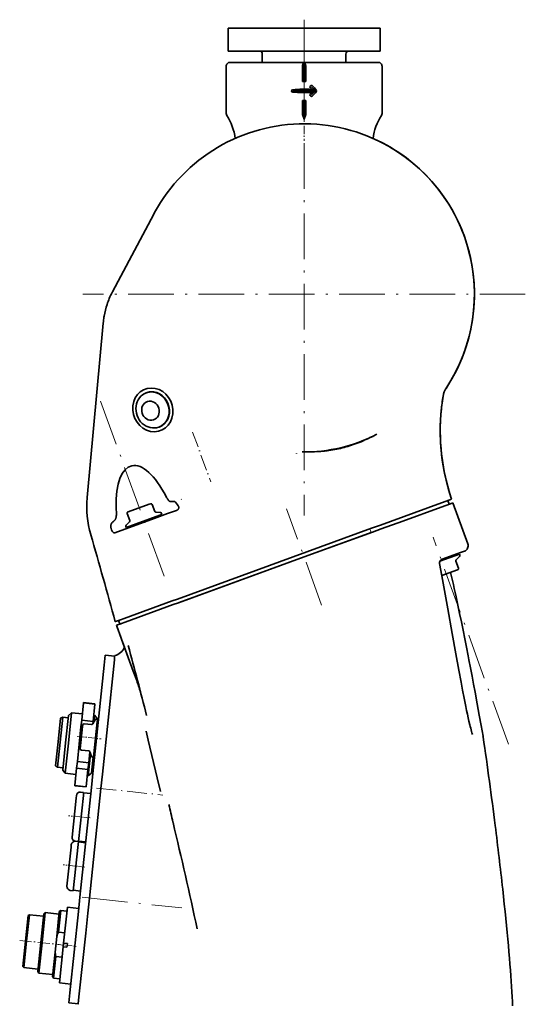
# Model space of a CAD drawing. Extents: x -672 to 7836, y -4841 to 1047.
# Tile 71 of 80: x 4709 to 4842, y 788 to 1047. Entities that reach past the tile are written whole.
import ezdxf

# ---------------------------------------------------------------- set-up
doc = ezdxf.new("R2010")
doc.units = 0
doc.linetypes.add('DASHDOT', pattern=[18.5, 12, -3, 0.5, -3])

msp = doc.modelspace()

# ---------------------------------------------------------------- linework, layer by layer
at = {"color": 7, "linetype": 'DASHDOT', "lineweight": 13}
for p, q in [((4784, 1047.241211), (4784, 1020.346008)), ((4784, 1033.21582), (4784, 916.78418)), ((4842.21582, 975), (4725.78418, 975)), ((4747.173828, 900.751099), (4729.598145, 949.03949)), ((4788.611816, 893.157471), (4779.388184, 918.49939)), ((4837.748535, 856.565308), (4817.924805, 911.031006)), ((4725.553223, 816.239624), (4751.802734, 813.480713))]:
    msp.add_line(p, q, dxfattribs=at)
at = {"color": 7, "lineweight": 35}
for p, q in [((4764, 1045), (4801.551758, 1045)), ((4764, 1045), (4764, 1039)), ((4801.551758, 1045), (4804, 1045)), ((4804, 1045), (4804, 1039)), ((4764, 1039), (4801.551758, 1039)), ((4773, 1038.199951), (4773, 1036)), ((4795, 1038.199951), (4795, 1036)), ((4801.551758, 1039), (4804, 1039)), ((4763.5, 1035), (4763.5, 1022.587769)), ((4764.085938, 1036), (4763.792969, 1035.707153)), ((4783.905273, 1036), (4764.085938, 1036)), ((4783.569824, 1035), (4783.569824, 1031)), ((4783.905273, 1036), (4783.737305, 1035.707153)), ((4783.905273, 1036), (4784, 1036)), ((4784.094727, 1036), (4784, 1036)), ((4784, 1036), (4784, 1031)), ((4803.914063, 1036), (4784.094727, 1036)), ((4784.094727, 1036), (4784.262695, 1035.707153)), ((4784.430176, 1035), (4784.430176, 1031)), ((4803.914063, 1036), (4804.207031, 1035.707153)), ((4804.5, 1035), (4804.5, 1022.587769)), ((4784.430176, 1031), (4783.569824, 1031)), ((4785.660645, 1029.267822), (4786.077637, 1028.88208)), ((4787, 1028.5), (4785.946289, 1029.553589)), ((4787, 1028.5), (4786.077637, 1028.88208)), ((4781.010254, 1028.5), (4787, 1028.5)), ((4786.077637, 1028.11792), (4785.660645, 1027.732178)), ((4787, 1028.5), (4785.946289, 1027.446411)), ((4786.077637, 1028.11792), (4787, 1028.5)), ((4783.569824, 1022.587769), (4783.569824, 1026)), ((4784.430176, 1026), (4783.569824, 1026)), ((4784, 1026), (4784, 1021.031189)), ((4784.430176, 1022.587769), (4784.430176, 1026)), ((4744.417969, 996.046204), (4733.560547, 975.626465)), ((4744.658203, 996.492432), (4744.417969, 996.046204)), ((4733.510254, 975.531738), (4733.459473, 975.434937)), ((4733.510254, 975.531738), (4733.560547, 975.626465)), ((4731.130859, 967.394592), (4726.933594, 921.46698)), ((4731.172852, 967.829346), (4731.130859, 967.394592)), ((4731.17334, 967.831238), (4731.172852, 967.829346)), ((4731.179688, 967.891602), (4731.17334, 967.831238)), ((4731.371094, 969.24408), (4731.371582, 969.246216)), ((4742.455566, 949.024475), (4742.538086, 949.054443)), ((4820.683594, 948.687805), (4820.67627, 948.64679)), ((4820.862305, 949.309753), (4820.862793, 949.31073)), ((4821.217285, 950.006836), (4821.229492, 950.025757)), ((4821.229492, 950.025757), (4821.291016, 950.11853)), ((4821.230469, 950.027161), (4821.229492, 950.025757)), ((4821.230469, 950.027161), (4821.291016, 950.11853)), ((4821.291016, 950.11853), (4821.348633, 950.205444)), ((4745.73877, 940.003296), (4745.821289, 940.033325)), ((4802.943848, 938.030457), (4802.991699, 938.055664)), ((4802.991699, 938.055664), (4803.164063, 938.146301)), ((4782.018555, 933.099915), (4782.017578, 933.104736)), ((4726.928223, 921.406433), (4726.928711, 921.412964)), ((4726.933594, 921.46698), (4726.928711, 921.412964)), ((4747.702148, 921.699402), (4747.810547, 921.494873)), ((4747.810547, 921.494873), (4747.913574, 921.3125)), ((4749.471191, 920.414185), (4749.502441, 920.418884)), ((4749.502441, 920.418884), (4749.819824, 920.46875)), ((4819.157715, 919.688904), (4822.370605, 920.858276)), ((4822.206055, 919.734314), (4821.864258, 920.674011)), ((4822.206055, 919.734314), (4821.864258, 920.674011)), ((4822.786133, 921.009583), (4822.370605, 920.858276)), ((4822.52832, 919.851563), (4823.145996, 920.076355)), ((4822.786133, 921.009583), (4822.808594, 921.017761)), ((4822.808594, 921.017761), (4822.831055, 921.026001)), ((4827.079102, 909.269897), (4823.145996, 920.076355)), ((4823.145996, 920.076355), (4827.079102, 909.269897)), ((4734.539551, 918.923462), (4734.583008, 917.035706)), ((4737.655273, 917.693115), (4743.212891, 919.715942)), ((4743.212891, 919.715942), (4743.575195, 919.847839)), ((4744.023926, 919.638672), (4744.693848, 917.797424)), ((4744.949707, 917.601135), (4746.217773, 917.490234)), ((4750.444336, 918.091248), (4748.083496, 917.232056)), ((4819.157715, 919.688904), (4804.07373, 914.198792)), ((4820.099609, 918.96759), (4809.978027, 915.283752)), ((4820.099609, 918.96759), (4822.52832, 919.851563)), ((4733.845215, 915.206238), (4733.771973, 915.155396)), ((4743.858887, 915.694275), (4734.894043, 912.431458)), ((4738.046387, 915.088501), (4737.146484, 914.188477)), ((4737.182129, 913.583496), (4746.003906, 916.794373)), ((4737.445801, 917.244507), (4738.116211, 915.403259)), ((4748.083496, 917.232056), (4743.858887, 915.694275)), ((4746.003906, 916.794373), (4746.579102, 917.003723)), ((4746.109375, 916.832703), (4746.211914, 916.550781)), ((4746.473633, 917.293945), (4746.579102, 917.003723)), ((4804.289063, 913.213013), (4809.978027, 915.283752)), ((4733.222168, 913.293579), (4733.339844, 912.929932)), ((4734.894043, 912.431458), (4734.193359, 912.176453)), ((4737.07666, 913.873779), (4737.182129, 913.583496)), ((4737.651855, 913.754517), (4737.754883, 913.472595)), ((4801.776367, 913.36261), (4750.659668, 894.75769)), ((4801.988281, 912.375671), (4784, 905.82843)), ((4801.868164, 912.332031), (4784, 905.82843)), ((4804.07373, 914.198792), (4801.776367, 913.36261)), ((4804.289063, 913.213013), (4801.988281, 912.375671)), ((4727.840332, 911.735229), (4727.854492, 911.685608)), ((4727.854492, 911.685608), (4727.856445, 911.678223)), ((4820.305176, 905.20813), (4825.388672, 907.058289)), ((4825.388672, 907.058289), (4825.984375, 907.275208)), ((4826.182617, 907.34729), (4825.984375, 907.275208)), ((4750.925293, 893.790222), (4784, 905.82843)), ((4784, 905.82843), (4751.145996, 893.870483)), ((4824.875488, 906.552368), (4819.741699, 904.683899)), ((4820.305176, 905.20813), (4820.243164, 905.182678)), ((4824.611816, 902.891357), (4823.941406, 904.732605)), ((4824.611816, 902.891357), (4823.941406, 904.732605)), ((4824.01123, 905.047363), (4824.911621, 905.947388)), ((4824.01123, 905.047363), (4824.911621, 905.947388)), ((4824.405762, 906.381348), (4824.303223, 906.663269)), ((4824.405762, 906.381348), (4824.303223, 906.663269)), ((4824.981445, 906.262146), (4824.875488, 906.552368)), ((4824.981445, 906.262146), (4824.875488, 906.552368)), ((4824.402832, 902.442749), (4820.23584, 900.926208)), ((4736.666016, 889.664368), (4749.277832, 894.254761)), ((4749.277832, 894.254761), (4750.660156, 894.757813)), ((4736.915527, 888.691162), (4749.544434, 893.287659)), ((4749.544434, 893.287659), (4750.925293, 893.790222)), ((4735.693359, 889.310364), (4734.38623, 888.834778)), ((4735.520996, 888.183594), (4735.179199, 889.123291)), ((4736.666016, 889.664368), (4735.693359, 889.310364)), ((4734.329102, 888.813843), (4734.270508, 888.792603)), ((4734.32959, 888.814148), (4734.307129, 888.805908)), ((4734.38623, 888.834778), (4734.329102, 888.813843)), ((4734.598145, 887.847595), (4734.581543, 887.841553)), ((4735.724609, 888.257568), (4734.598145, 887.847595)), ((4735.924805, 888.330444), (4735.724609, 888.257568)), ((4736.915527, 888.691162), (4735.924805, 888.330444)), ((4731.677734, 879.948486), (4731.399902, 877.303955)), ((4731.677734, 879.948486), (4734.164063, 879.687134)), ((4734.067383, 878.768982), (4733.891602, 877.093689)), ((4734.067383, 878.768982), (4734.078125, 878.868774)), ((4734.078125, 878.868774), (4734.09082, 878.989929)), ((4734.130371, 879.368103), (4734.09082, 878.989929)), ((4734.183105, 879.867798), (4734.130371, 879.368103)), ((4731.399902, 877.303955), (4728.410645, 848.865112)), ((4730.902344, 848.654846), (4733.891602, 877.093689)), ((4725.937988, 867.429993), (4725.458984, 862.872498)), ((4725.942871, 867.478149), (4725.937988, 867.429993)), ((4725.937988, 867.429993), (4728.921387, 867.116394)), ((4728.92627, 867.164551), (4725.942871, 867.478149)), ((4728.921387, 867.116394), (4728.442383, 862.558899)), ((4728.92627, 867.164551), (4728.921387, 867.116394)), ((4719.224121, 857.125244), (4719.881348, 863.380371)), ((4719.820801, 857.0625), (4720.51416, 863.66217)), ((4719.881348, 863.380371), (4720.51416, 863.66217)), ((4720.51416, 863.66217), (4721.906738, 863.515808)), ((4721.212891, 856.916138), (4721.970703, 864.126465)), ((4722.794922, 864.793945), (4721.958984, 856.837769)), ((4721.970703, 864.126465), (4722.794922, 864.793945)), ((4722.794922, 864.793945), (4725.629395, 864.496033)), ((4728.612793, 864.182434), (4728.861816, 864.156311)), ((4728.679199, 862.421021), (4728.861816, 864.156311)), ((4728.861816, 864.156311), (4729.529297, 863.332031)), ((4729.29541, 863.105225), (4729.602539, 863.072937)), ((4729.50293, 863.083069), (4729.529297, 863.332031)), ((4729.513672, 863.182861), (4729.911133, 863.141052)), ((4729.538574, 862.464233), (4729.602539, 863.072937)), ((4742.462402, 864.436523), (4742.413086, 864.62616)), ((4725.271973, 861.095886), (4724.313965, 851.980957)), ((4725.070801, 855.35437), (4725.688965, 861.236328)), ((4725.458984, 862.872498), (4725.271973, 861.095886)), ((4725.271973, 861.095886), (4725.669922, 861.054077)), ((4725.458984, 862.872498), (4728.442383, 862.558899)), ((4725.688965, 861.236328), (4725.729492, 861.619812)), ((4726.114258, 861.931335), (4728.0625, 861.726501)), ((4728.351074, 861.870361), (4729.006836, 862.961365)), ((4728.442383, 862.558899), (4728.374023, 861.909241)), ((4728.557129, 853.127747), (4729.538574, 862.464233)), ((4729.550293, 862.575684), (4729.848633, 862.544312)), ((4742.974121, 857.595215), (4742.394043, 860.011841)), ((4718.566406, 850.870056), (4719.224121, 857.125244)), ((4719.126953, 850.46283), (4719.820801, 857.0625)), ((4720.455078, 849.705872), (4721.212891, 856.916138)), ((4721.958984, 856.837769), (4721.122559, 848.881592)), ((4742.974121, 857.595215), (4745.350586, 847.696899)), ((4725.382324, 854.969666), (4727.331055, 854.764893)), ((4727.188965, 848.243958), (4727.790527, 853.963928)), ((4727.597656, 854.522339), (4727.297852, 851.667358)), ((4727.583496, 854.564148), (4727.997559, 853.360718)), ((4728.013672, 848.911438), (4728.45752, 853.138184)), ((4728.25, 853.160034), (4728.557129, 853.127747)), ((4728.609375, 853.625), (4728.907715, 853.593628)), ((4718.566406, 850.870056), (4719.126953, 850.46283)), ((4719.126953, 850.46283), (4720.519043, 850.316528)), ((4724.127441, 850.204346), (4723.648438, 845.646851)), ((4724.313965, 851.980957), (4724.127441, 850.204346)), ((4724.127441, 850.204346), (4727.11084, 849.890747)), ((4724.313965, 851.980957), (4727.297852, 851.667358)), ((4727.297852, 851.667358), (4727.11084, 849.890747)), ((4720.455078, 849.705872), (4721.122559, 848.881592)), ((4721.122559, 848.881592), (4723.957031, 848.583679)), ((4727.11084, 849.890747), (4726.631836, 845.333313)), ((4726.94043, 848.270081), (4727.188965, 848.243958)), ((4727.188965, 848.243958), (4728.013672, 848.911438)), ((4728.410645, 848.865112), (4728.019531, 845.140198)), ((4728.029297, 849.060669), (4728.426758, 849.018799)), ((4730.902344, 848.654846), (4730.505371, 844.878845)), ((4745.350586, 847.696899), (4746.220703, 844.071594)), ((4723.648438, 845.646851), (4723.643066, 845.598694)), ((4726.626953, 845.285095), (4723.643066, 845.598694)), ((4723.648438, 845.646851), (4726.631836, 845.333313)), ((4728.019531, 845.140198), (4724.987793, 816.299072)), ((4726.631836, 845.333313), (4726.626953, 845.285095)), ((4730.505371, 844.878845), (4727.474121, 816.03772)), ((4722.928223, 832.100891), (4724.007813, 842.371033)), ((4724.007813, 842.371033), (4724.078125, 843.040649)), ((4724.614258, 830.918213), (4725.889648, 843.055664)), ((4725.177246, 843.930664), (4725.973145, 843.846985)), ((4725.889648, 843.055664), (4725.973145, 843.846985)), ((4727.852051, 843.54895), (4725.962402, 843.747559)), ((4748.389648, 840.646606), (4748.452637, 840.382874)), ((4749.484375, 836.060913), (4749.512207, 835.944885)), ((4721.569336, 819.172119), (4722.648926, 829.442261)), ((4722.648926, 829.442261), (4722.719238, 830.111877)), ((4723.255371, 817.989441), (4724.530762, 830.126892)), ((4723.818359, 831.001831), (4724.614258, 830.918213)), ((4723.818359, 831.001831), (4724.614258, 830.918213)), ((4724.530762, 830.126892), (4724.614258, 830.918213)), ((4726.493164, 830.620178), (4724.603516, 830.818787)), ((4726.51416, 830.819092), (4724.624512, 831.0177)), ((4726.51416, 830.819092), (4724.624512, 831.0177)), ((4726.51416, 830.819092), (4724.624512, 831.0177)), ((4722.459473, 818.073059), (4723.255371, 817.989441)), ((4722.459473, 818.073059), (4723.255371, 817.989441)), ((4725.155273, 817.89032), (4723.265625, 818.088867)), ((4725.155273, 817.89032), (4723.265625, 818.088867)), ((4724.987793, 816.299072), (4724.59082, 812.521362)), ((4727.058594, 812.08252), (4727.474121, 816.03772)), ((4710.700195, 804.729126), (4711.405762, 811.442139)), ((4710.94873, 804.703003), (4711.680664, 811.664673)), ((4711.405762, 811.442139), (4711.680664, 811.664673)), ((4711.680664, 811.664673), (4715.410156, 811.272705)), ((4714.678223, 804.311035), (4715.478027, 811.919128)), ((4715.026367, 804.274414), (4715.862793, 812.230591)), ((4715.478027, 811.919128), (4715.862793, 812.230591)), ((4715.862793, 812.230591), (4719.492676, 811.84906)), ((4718.87207, 805.946167), (4719.560547, 812.495544)), ((4719.342285, 807.069702), (4719.945313, 812.807007)), ((4719.560547, 812.495544), (4719.945313, 812.807007)), ((4719.945313, 812.807007), (4721.586426, 812.634583)), ((4720.697754, 804.181091), (4721.690918, 813.629089)), ((4721.690918, 813.629089), (4724.674316, 813.315491)), ((4724.59082, 812.521362), (4722.335449, 791.063965)), ((4727.058594, 812.08252), (4726.503418, 806.801636)), ((4719.342285, 807.069702), (4720.983398, 806.897278)), ((4726.503418, 806.801636), (4724.821777, 790.802673)), ((4709.994629, 798.016113), (4710.700195, 804.729126)), ((4710.217285, 797.741333), (4710.94873, 804.703003)), ((4713.878906, 796.702942), (4714.678223, 804.311035)), ((4714.19043, 796.318298), (4715.026367, 804.274414)), ((4718.440918, 801.839661), (4718.87207, 805.946167)), ((4720.593262, 803.186584), (4720.697754, 804.181091)), ((4720.697754, 804.181091), (4721.692383, 804.076599)), ((4721.587891, 803.082092), (4721.640137, 803.579346)), ((4721.640137, 803.579346), (4721.692383, 804.076599)), ((4717.756348, 795.33075), (4718.440918, 801.839661)), ((4719.600098, 793.738647), (4720.593262, 803.186584)), ((4720.593262, 803.186584), (4721.587891, 803.082092)), ((4718.072754, 794.992371), (4718.666992, 800.642944)), ((4718.666992, 800.642944), (4720.307617, 800.470459)), ((4709.994629, 798.016113), (4710.217285, 797.741333)), ((4710.217285, 797.741333), (4713.946777, 797.349365)), ((4713.878906, 796.702942), (4714.19043, 796.318298)), ((4714.19043, 796.318298), (4717.820313, 795.936768)), ((4718.072754, 794.992371), (4719.713867, 794.819885)), ((4718.072754, 794.992371), (4719.713867, 794.819885)), ((4719.600098, 793.738647), (4722.583984, 793.425049)), ((4722.335449, 791.063965), (4722.061035, 788.452454)), ((4724.821777, 790.802673), (4724.555176, 788.265381)), ((4722.061035, 788.452454), (4724.547363, 788.191101)), ((4724.555176, 788.265381), (4724.536133, 788.082031))]:
    msp.add_line(p, q, dxfattribs=at)
at = {"color": 7, "linetype": 'DASHDOT', "lineweight": 13, "ltscale": 0.181598}
msp.add_line((4784, 1022.656372), (4784, 1015.392456), dxfattribs=at)
at = {"color": 7, "linetype": 'DASHDOT', "lineweight": 13, "ltscale": 0.348908}
msp.add_line((4754.63916, 938.716187), (4759.412598, 925.601563), dxfattribs=at)
at = {"color": 7, "linetype": 'DASHDOT', "lineweight": 13, "ltscale": 0.029998}
msp.add_line((4801.666016, 912.151978), (4801.255859, 913.279602), dxfattribs=at)
at = {"color": 7, "linetype": 'DASHDOT', "lineweight": 13, "ltscale": 0.158731}
msp.add_line((4724.262207, 858.606689), (4730.57666, 857.942993), dxfattribs=at)
at = {"color": 7, "linetype": 'DASHDOT', "lineweight": 13, "ltscale": 0.438179}
msp.add_line((4729.338867, 845.001526), (4746.77002, 843.169434), dxfattribs=at)
at = {"color": 7, "linetype": 'DASHDOT', "lineweight": 13, "ltscale": 0.143204}
for p, q in [((4727.657715, 837.134094), (4721.960938, 837.73291)), ((4726.298828, 824.205322), (4720.602051, 824.804077))]:
    msp.add_line(p, q, dxfattribs=at)
at = {"color": 7, "linetype": 'DASHDOT', "lineweight": 13, "ltscale": 0.261049}
msp.add_line((4709.137207, 804.893433), (4719.521973, 803.801941), dxfattribs=at)
at = {"color": 7, "linetype": 'DASHDOT', "lineweight": 13, "ltscale": 0.119637}
msp.add_line((4719.266602, 803.828796), (4724.025879, 803.328613), dxfattribs=at)
at = {"color": 7, "lineweight": 35}
for points in [[(4783.569824, 1035), (4783.572266, 1035.098633), (4783.580566, 1035.196045), (4783.594238, 1035.291138), (4783.613281, 1035.382568), (4783.637695, 1035.4729), (4783.666504, 1035.557617), (4783.700195, 1035.635864), (4783.737305, 1035.707153)], [(4784.430176, 1035), (4784.427734, 1035.098633), (4784.419434, 1035.196045), (4784.405762, 1035.291138), (4784.387207, 1035.382568), (4784.362305, 1035.4729), (4784.333496, 1035.557617), (4784.299805, 1035.635864), (4784.262695, 1035.707153)], [(4802.943848, 938.030457), (4802.344727, 937.72345), (4802.043945, 937.57251), (4801.741699, 937.42334), (4801.337891, 937.227417), (4800.932129, 937.034912), (4800.524414, 936.846008), (4800.012207, 936.615295), (4799.497559, 936.390808), (4798.97998, 936.173035), (4798.459473, 935.96228), (4798.196289, 935.858887), (4797.932617, 935.757446), (4797.671875, 935.659302), (4797.410156, 935.563171), (4796.933594, 935.393677), (4796.45459, 935.230896), (4795.973145, 935.075073), (4795.489258, 934.926453), (4795.003418, 934.785156), (4794.515137, 934.651367), (4794.024414, 934.525208), (4793.532227, 934.406738), (4793.038086, 934.296021), (4792.54248, 934.192993), (4792.04541, 934.097656), (4791.546875, 934.009827), (4791.047363, 933.929382), (4790.546875, 933.856201), (4790.044922, 933.790039), (4789.54248, 933.730652), (4789.263672, 933.700623), (4788.984863, 933.672546), (4788.42627, 933.622192), (4787.867188, 933.579285), (4787.307617, 933.543457), (4786.747559, 933.514404), (4786.187012, 933.491882), (4785.853516, 933.481445), (4785.520508, 933.473145), (4785.180664, 933.466736), (4784.841309, 933.462402), (4784.168457, 933.459717), (4783.495605, 933.464417)], [(4747.913574, 921.3125), (4747.970703, 921.215698), (4748.029297, 921.122375), (4748.106445, 921.005371), (4748.184082, 920.896362), (4748.260254, 920.796997), (4748.33252, 920.710632), (4748.401855, 920.635315), (4748.467773, 920.571533), (4748.513184, 920.532349), (4748.556641, 920.499268), (4748.597656, 920.472656), (4748.63623, 920.451904), (4748.682617, 920.433594), (4748.705078, 920.427856), (4748.726074, 920.424377)], [(4748.726074, 920.424377), (4748.87793, 920.408569), (4748.952148, 920.402344), (4749.062012, 920.395935), (4749.163574, 920.393738), (4749.262695, 920.395569), (4749.368652, 920.402405), (4749.471191, 920.414185)], [(4750.444336, 918.091248), (4750.518066, 918.121155), (4750.589844, 918.156982), (4750.658691, 918.198853), (4750.724609, 918.246887), (4750.756348, 918.273987), (4750.787109, 918.302612), (4750.814941, 918.331116), (4750.841309, 918.360962), (4750.883789, 918.416931), (4750.920898, 918.476257), (4750.95166, 918.538147), (4750.976074, 918.60199), (4750.994141, 918.667053), (4751.005859, 918.732605), (4751.010742, 918.797852), (4751.009766, 918.868713), (4751.001953, 918.937988), (4750.988281, 919.005188), (4750.96875, 919.070007), (4750.953613, 919.11145), (4750.936035, 919.151733), (4750.916504, 919.191406), (4750.89502, 919.229858), (4750.848145, 919.30249)], [(4734.567871, 916.629028), (4734.554199, 916.515869), (4734.536133, 916.403687), (4734.513184, 916.295166), (4734.48584, 916.188477), (4734.454102, 916.084351), (4734.418457, 915.983521), (4734.379883, 915.889526), (4734.338379, 915.799805), (4734.293945, 915.714722), (4734.246094, 915.63446), (4734.187988, 915.547363), (4734.125977, 915.466919), (4734.061523, 915.393188), (4733.994141, 915.32605), (4733.924316, 915.265381), (4733.845215, 915.206238)], [(4733.222168, 913.293579), (4733.187988, 913.410034), (4733.161133, 913.5271), (4733.140625, 913.643921), (4733.12793, 913.759705), (4733.12207, 913.873779), (4733.122559, 913.981384), (4733.129883, 914.086182), (4733.143066, 914.187866), (4733.162109, 914.285828), (4733.187012, 914.379761), (4733.217773, 914.469238), (4733.253418, 914.553955), (4733.288086, 914.62146), (4733.326172, 914.68512), (4733.367676, 914.744751), (4733.413086, 914.80011)], [(4733.476563, 912.621948), (4733.527344, 912.541626), (4733.58252, 912.466736), (4733.641602, 912.397949), (4733.70459, 912.335999), (4733.737793, 912.307556), (4733.771484, 912.28125), (4733.805176, 912.257568), (4733.839355, 912.236145), (4733.89209, 912.208191), (4733.945313, 912.186096), (4733.998535, 912.170227), (4734.050781, 912.161133), (4734.100586, 912.15918), (4734.147949, 912.164185), (4734.171387, 912.169373), (4734.193359, 912.176453)], [(4828.313965, 859.09613), (4828.225586, 859.35376), (4828.170898, 859.526978), (4828.068848, 859.87561), (4827.951172, 860.303406), (4827.838867, 860.732483), (4827.721191, 861.201477), (4827.607422, 861.671448), (4827.39502, 862.584351), (4827.185059, 863.523376), (4826.977539, 864.480957), (4826.772949, 865.451904), (4826.554688, 866.509827), (4826.124512, 868.652527), (4825.709473, 870.779114), (4825.308105, 872.878479), (4824.713867, 876.04718), (4823.929688, 880.312805), (4822.958984, 885.67804), (4821.80127, 892.150574), (4820.25293, 900.830811), (4819.668457, 904.093628)], [(4827.161621, 879.837891), (4826.724121, 882.070496), (4826.28125, 884.302856), (4825.833984, 886.531616), (4825.381348, 888.753662), (4824.923828, 890.96637), (4824.461426, 893.167297), (4823.993164, 895.35437), (4823.757324, 896.442932), (4823.520996, 897.519958), (4823.283691, 898.591248), (4823.04541, 899.657471), (4822.805664, 900.718384), (4822.563965, 901.773621)], [(4827.161621, 879.837891), (4826.724121, 882.070496), (4826.28125, 884.302856), (4825.833984, 886.531616), (4825.381348, 888.753601), (4824.923828, 890.96637), (4824.461426, 893.167297), (4823.993164, 895.354309), (4823.757324, 896.442871), (4823.520996, 897.519958), (4823.28418, 898.591187), (4823.04541, 899.657471), (4822.805664, 900.718323), (4822.563965, 901.773621)], [(4734.581543, 887.841553), (4735.918457, 884.203369), (4737.701172, 879.364746), (4739.037109, 875.727112), (4739.925781, 873.296265)], [(4831.087402, 858.651184), (4830.592285, 861.439392), (4830.103027, 864.155884), (4829.562012, 867.125977), (4828.989746, 870.225586), (4828.596191, 872.334839), (4828.194336, 874.464661), (4827.786133, 876.607544), (4827.371094, 878.760193), (4827.161621, 879.837891)], [(4831.087402, 858.651184), (4830.592285, 861.439392), (4830.103027, 864.155884), (4829.562012, 867.125977), (4828.989746, 870.225586), (4828.596191, 872.334839), (4828.194336, 874.464661), (4827.786133, 876.607544), (4827.371094, 878.760193), (4827.161621, 879.837891)], [(4739.92627, 873.294495), (4740.097168, 872.818115), (4740.181152, 872.579468), (4740.304688, 872.220642), (4740.424805, 871.860718), (4740.556641, 871.453857), (4740.685059, 871.045959), (4740.89502, 870.360718), (4741.004395, 869.998535), (4741.063965, 869.808838), (4741.069824, 869.793091)], [(4836.259766, 818.397461), (4836.474609, 816.416565), (4836.681641, 814.467529), (4836.880859, 812.551941), (4837.071777, 810.67157), (4837.254395, 808.828064), (4837.428711, 807.022888), (4837.594727, 805.257568), (4837.751953, 803.53363), (4837.900391, 801.852478), (4838.040039, 800.215393), (4838.17041, 798.623718), (4838.291504, 797.078552), (4838.403809, 795.581116), (4838.506348, 794.132385), (4838.599609, 792.733398), (4838.683105, 791.385071), (4838.757324, 790.088135), (4838.821289, 788.843384), (4838.875977, 787.651489)]]:
    msp.add_lwpolyline(points, dxfattribs=at)
for centre, radius, start, end in [((4772.200195, 1038.199951), 0.8, 0, 90.000003), ((4795.799805, 1038.199951), 0.8, 90.000003, 180.000005), ((4764.5, 1035), 1, 135, 179.999995), ((4803.5, 1035), 1, 0, 45.000001), ((4784.000488, 993.545532), 35.397549, 86.635779, 94.84609), ((4785.928223, 1029.553589), 0.391414, 133.103667, 226.896238), ((4785.925293, 1029.556274), 0.387398, 42.494828, 133.062808), ((4726.259277, 974.752563), 81.40268, 41.517319, 42.567477), ((4781.037109, 1028.5), 0.317566, 94.893464, 265.124424), ((4784.000488, 1063.455811), 35.398919, 265.154142, 273.364139), ((4785.928223, 1027.446411), 0.391414, 133.103667, 226.896238), ((4785.925293, 1027.443726), 0.38739, 226.936536, 317.506316), ((4726.259766, 1082.246948), 81.401985, 317.432516, 318.482688), ((4786.972656, 1028.5), 0.316821, 318.479601, 41.520296), ((4764.5, 1022.587769), 1, 180.000005, 212.461753), ((4751, 1014), 15, 7.655615, 32.461744), ((4785.162109, 1022.574524), 1.592081, 179.522179, 199.200463), ((4764.066895, 1014.931213), 20.845707, 17.015171, 19.971335), ((4803.933105, 1014.931213), 20.845707, 160.028668, 162.984829), ((4782.837891, 1022.574524), 1.592081, 340.799539, 0.477822), ((4817, 1014), 15, 147.538261, 172.344374), ((4803.5, 1022.587769), 1, 327.538256, 0), ((4784, 975), 44.829485, 326.287692, 151.352088), ((4783.999512, 974.999939), 44.829741, 326.421404, 66.13972), ((4751.681641, 965.902832), 20.565223, 152.386192, 161.930152), ((4752.954102, 965.463074), 21.911345, 161.868708, 170.057667), ((4751.497559, 965.699402), 20.435829, 170.0114, 173.841906), ((4875.141602, 939.001343), 55.31297, 169.957455, 198.964125), ((4875.138184, 939.002197), 55.309525, 169.957673, 173.926246), ((4824.126953, 948.035583), 3.504603, 165.211921, 169.956403), ((4824.133301, 948.034363), 3.510682, 158.697191, 169.272114), ((4824.128906, 948.035767), 3.506152, 158.676182, 165.221566), ((4824.508789, 947.892334), 3.912398, 147.28441, 158.743937), ((4824.504395, 947.89447), 3.90745, 146.944307, 158.749511), ((4875.141113, 939.001282), 55.312401, 173.925645, 198.96422), ((4784, 975), 41.538675, 269.304158, 297.474775), ((4753.232422, 919.006836), 26.413403, 174.788434, 195.980015), ((4735.539551, 908.520203), 18.724788, 35.157507, 38.808209), ((4750.58252, 922.075134), 1.562134, 314.432157, 318.629527), ((4737.774902, 917.364197), 0.35, 109.999999, 200.000005), ((4743.694824, 919.518921), 0.35, 20.000001, 109.999999), ((4744.976074, 917.900024), 0.3, 200.000005, 264.999998), ((4746.191406, 917.191345), 0.3, 20.000001, 84.999997), ((4736.529297, 912.152832), 4.088555, 134.888354, 139.652807), ((4734.366699, 914.310364), 1.033395, 125.134461, 134.35422), ((4731.192383, 916.955444), 3.391215, 354.476238, 1.355827), ((4737.834473, 915.300659), 0.3, 314.999999, 20.000001), ((4734.819824, 913.400391), 1.552552, 197.636213, 210.091063), ((4737.358398, 913.976379), 0.3, 135, 200.000005), ((3282.959473, 494.378174), 1503.95032, 15.203748, 16.109221), ((4825.669434, 908.756836), 1.5, 290, 20.000001), ((4825.669434, 908.756836), 1.5, 290, 20.000001), ((4820.652344, 904.270386), 1.000004, 114.177158, 190.181567), ((4824.223633, 904.835205), 0.3, 135, 200.000005), ((4824.223633, 904.835205), 0.3, 135, 200.000005), ((4824.699219, 906.159485), 0.3, 314.999999, 20.000001), ((4824.699219, 906.159485), 0.3, 314.999999, 20.000001), ((4824.282715, 902.771667), 0.35, 290, 20.000001), ((4824.282715, 902.771667), 0.35, 290, 20.000001), ((7698.333984, 1974.905029), 3156.82368, 200.142346, 200.254498), ((4733.09375, 883.697937), 3.981947, 285.875748, 335.426704), ((3289.96875, 489.919708), 1499.99997, 14.44405, 15.17186), ((4729.263672, 862.806885), 0.3, 84.000002, 149.000003), ((4726.077637, 861.583252), 0.35, 84.000002, 173.999998), ((4728.094238, 862.024902), 0.3, 263.999997, 329.000001), ((4827.162598, 857.873718), 3.999937, 8.356082, 12.82746), ((3716.473145, 695.090881), 1126.555266, 7.140122, 8.337982), ((4725.418945, 855.317749), 0.35, 173.999998, 263.999997), ((4727.299805, 854.466492), 0.3, 19.000002, 84.000002), ((4728.28125, 853.458374), 0.3, 198.999997, 263.999997), ((4725.072754, 842.936096), 1, 84.000002, 173.999998), ((3289.96875, 489.919678), 1500.000019, 13.34187, 13.521816), ((3289.96875, 489.919678), 1500, 12.241022, 13.337314), ((3767.677979, 701.081482), 1075.002776, 6.265216, 7.16253), ((4723.922852, 831.996399), 1, 173.999998, 263.999997), ((4723.713867, 830.007324), 1, 84.000002, 173.999998), ((4722.563965, 819.067566), 1, 173.999998, 263.999997), ((4729.272949, 802.252441), 11.037062, 154.121907, 160.447386), ((4729.381836, 803.290283), 11.037062, 187.552613, 193.878092), ((4700.680176, 779.046204), 23.59653, 42.515096, 43.639848)]:
    msp.add_arc(centre, radius, start, end, dxfattribs=at)
for centre, major_axis, ratio, start_param, end_param in [((4744.179688, 944.543884), (1.990723, -5.469251), 0.898794, 1.0707980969, 7.3539812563), ((4744.097168, 944.513916), (1.641602, -4.510525), 0.898794, 3.1415539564, 6.28314661), ((4744.097168, 944.513916), (1.641602, -4.510525), 0.898794, 2.8899956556, 3.1415539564), ((4744.179688, 944.543884), (1.641602, -4.510525), 0.898794, 2.8899956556, 3.1415539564), ((4744.097168, 944.513916), (1.641602, -4.510525), 0.898794, 6.28314661, 9.1731809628), ((4744.179688, 944.543884), (1.641602, -4.510525), 0.898794, 6.28314661, 9.1731809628), ((4743.561523, 944.31897), (0.871582, -2.394651), 0.898794, 2.8899956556, 9.1731809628), ((4743.713379, 910.258789), (5.207031, -19.557821), 0.386709, 2.0892422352, 4.153414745), ((4750.312988, 919.052368), (0.512695, -1.41133), 0.262512, 2.4887801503, 3.090448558)]:
    msp.add_ellipse(centre, major_axis=major_axis, ratio=ratio, start_param=start_param, end_param=end_param, dxfattribs=at)

doc.saveas('drawing.dxf')
